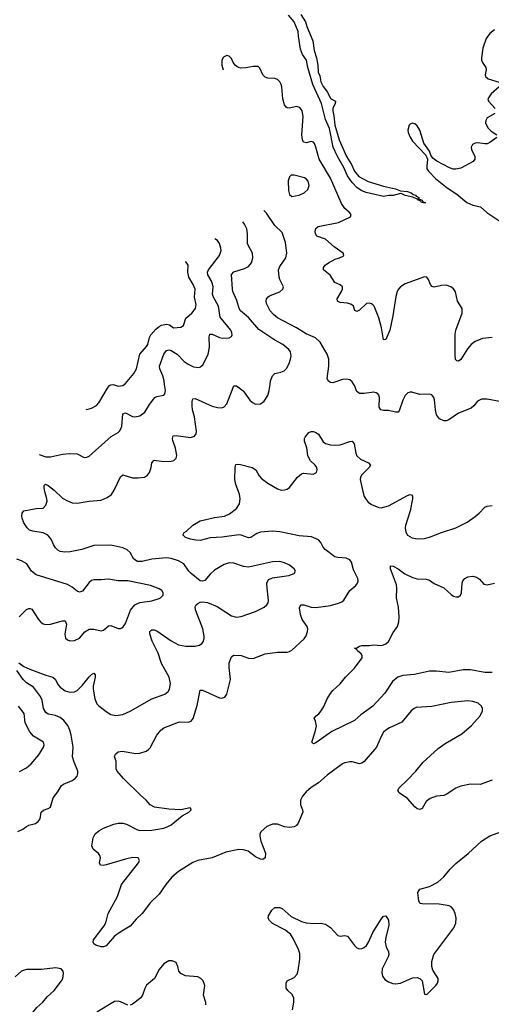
# Model space of a CAD drawing. Header units: inches. Extents: x 501419 to 657765, y 482282 to 547532.
# Tile 4 of 225: x 514635 to 518543, y 494855 to 503027. Entities that reach past the tile are written whole.
import ezdxf

# ---------------------------------------------------------------- set-up
doc = ezdxf.new("R2010")
doc.units = ezdxf.units.IN
doc.header["$MEASUREMENT"] = 0
doc.layers.add('A5419', color=7, linetype='Continuous')
doc.layers.add('A5510', color=7, linetype='Continuous')

msp = doc.modelspace()

# ---------------------------------------------------------------- linework, layer by layer
at = {"layer": 'A5419', "color": 6}
for points, elevation in [([(514627.9, 497690), (514670, 497659.2), (514717.3, 497637.3), (514850, 497585.6), (514909.2, 497569.2), (514930, 497551.4), (514950.1, 497510), (514970, 497486.1), (515010, 497457.9), (515050, 497445), (515090, 497448.6), (515110, 497459.5), (515156.3, 497503.7), (515210, 497573.2), (515230, 497593.7), (515250, 497604.4), (515259, 497590), (515260.9, 497570), (515244, 497496), (515242.7, 497470), (515257.8, 497390), (515274, 497350), (515291.3, 497331.3), (515350, 497285.1), (515390, 497260.7), (515430, 497252.9), (515490, 497260.5), (515550, 497287.4), (515730, 497389.8), (515836.2, 497430), (515863.8, 497450), (515877.3, 497470), (515883.6, 497516.4), (515873.2, 497570), (515810, 497684.4), (515782.6, 497770), (515732.8, 497870), (515712.7, 497930), (515714.3, 497950), (515722.1, 497957.9), (515730, 497962.8), (515750, 497962.1), (515770, 497954.9), (515890, 497870.6), (515950, 497839.3), (516011.8, 497828.2), (516090, 497828.6), (516123.5, 497836.5), (516144.1, 497850), (516155.3, 497864.7), (516163.3, 497890), (516164, 497910), (516152.3, 497970), (516092.4, 498130), (516090, 498154.7), (516096.6, 498170), (516110, 498182), (516130, 498191.9), (516150, 498195.3), (516190, 498190.3), (516270, 498156.3), (516390, 498078.2), (516430, 498067.4), (516470, 498072.7), (516590, 498115.7), (516660.2, 498150), (516683.9, 498170), (516693.3, 498186.7), (516697.9, 498210), (516684.7, 498310), (516684, 498350), (516690.7, 498369.3), (516699.9, 498380.1), (516730, 498395.2), (516866.4, 498413.6), (516908.3, 498430), (516919.2, 498450), (516908.8, 498470), (516870, 498500.5), (516830, 498519.5), (516790, 498529.5), (516730, 498527.7), (516530, 498484.2), (516490, 498488.8), (516410, 498517.7), (516370, 498517.8), (516330, 498505.8), (516250, 498458), (516213.9, 498426.1), (516170, 498373.1), (516150, 498365.9), (516130, 498370), (516055.9, 498430), (516036.8, 498450), (515995.3, 498510), (515950, 498536.4), (515890, 498556.3), (515850, 498560.1), (515730, 498548.4), (515650, 498529.1), (515610, 498530.9), (515581.8, 498550), (515550, 498604.8), (515526.1, 498626.1), (515490, 498642.2), (515390, 498664.9), (515250, 498662.5), (515150, 498629.9), (515052, 498610), (515007.9, 498607.9), (514970, 498612.8), (514950, 498623), (514930, 498642.6), (514913.3, 498670), (514895.1, 498715.1), (514867.8, 498747.8), (514829.2, 498769.2), (514742, 498782), (514716.1, 498790), (514696.5, 498810), (514669.4, 498850), (514654.1, 498890), (514653.4, 498906.6), (514655.9, 498930), (514669.8, 498950), (514770, 498969.8), (514828.2, 498971.8), (514850, 498996.4), (514860.9, 499030), (514860.2, 499050), (514842.2, 499110), (514837.3, 499142.7), (514838.6, 499161.4), (514847.8, 499172.2), (514870, 499161.2), (514921.2, 499121.2), (514990, 499057.1), (515030, 499032.3), (515070, 499016.1), (515110, 499014.1), (515210, 499031.6), (515310, 499039.5), (515359.3, 499060.7), (515395.1, 499084.9), (515417.7, 499122.3), (515470, 499233.7), (515490, 499248.5), (515570, 499225.5), (515615.4, 499224.6), (515669.6, 499230.4), (515694.4, 499245.6), (515710.9, 499269.1), (515724.9, 499310), (515730, 499350.3), (515747.9, 499372.1), (515830, 499361.2), (515890, 499363), (515912.1, 499367.9), (515931.9, 499388.1), (515935.6, 499410), (515927.1, 499470), (515904.6, 499535.4), (515902.1, 499550), (515907.8, 499572.2), (515930, 499576.9), (516050, 499558.9), (516082.6, 499570), (516096.7, 499590), (516098.7, 499610), (516084.2, 499730), (516067.4, 499790), (516063, 499823), (516062.8, 499857.2), (516070, 499879.7), (516090, 499883.7), (516230, 499819.1), (516272.5, 499807.5), (516310, 499804.1), (516330, 499813.1), (516350, 499839.4), (516410, 499987.5), (516430, 499988.8), (516487.1, 499947.1), (516542.5, 499870), (516564.1, 499850), (516590, 499835.9), (516630, 499837.7), (516659.6, 499860.4), (516690, 499906.9), (516702.7, 499950), (516709.8, 500000)], 1900), ([(514794.8, 499418.8), (514850, 499399.3), (514890, 499397.9), (514990, 499420.4), (515046.5, 499426.5), (515110, 499422.6), (515170, 499394.3), (515190, 499396), (515210, 499405.3), (515392, 499568), (515450, 499600.3), (515465.4, 499614.6), (515480.8, 499650), (515490, 499755.7), (515510, 499763.9), (515570, 499734), (515590, 499730.9), (515630, 499738.4), (515670.6, 499769.4), (515710, 499834.2), (515753.7, 499890), (515770, 499899.2), (515828.7, 499910), (515838.3, 499921.7), (515843.1, 499950), (515835.7, 500000)], 2000), ([(515181.5, 499794.4), (515190, 499791.4), (515230, 499803.1), (515270, 499825.7), (515290, 499845.8), (515362.4, 499970), (515379.9, 499990), (515390, 499996.8), (515410, 499998.4), (515450, 499985.4), (515490, 499991), (515500.8, 500000)], 2100), ([(518610, 499857.2), (518510, 499876.6), (518463.1, 499876.9), (518430, 499860.2), (518398.7, 499821.3), (518376.9, 499803.1), (518270, 499759.9), (518190, 499704.7), (518170, 499697.1), (518150, 499696.2), (518113, 499713), (518088.1, 499748.1), (518079.7, 499790), (518072.8, 499872.8), (518067.7, 499890), (518050, 499914.1), (518030, 499919.7), (517950, 499915.5), (517884.1, 499935.8), (517870, 499936.5), (517851.1, 499928.9), (517830, 499907), (517810.1, 499870), (517779.8, 499780.2), (517770, 499768.4), (517750, 499768.1), (517690, 499782.1), (517650, 499782.8), (517627.9, 499787.9), (517613, 499810), (517616.4, 499890), (517611.8, 499910), (517601.7, 499921.7), (517590, 499931.3), (517570, 499935.4), (517490, 499923.5), (517450, 499923.9), (517430, 499942.3), (517409.6, 499989.6), (517403.2, 500000)], 1800), ([(518550, 496714.8), (518450, 496680.2), (518370, 496682.8), (518290, 496666.3), (518250, 496650.3), (518170, 496595.3), (518150, 496589.1), (518090, 496582.7), (518035.4, 496564.6), (518002.4, 496537.6), (517970, 496479.5), (517950, 496470.8), (517930, 496478.3), (517910, 496494.7), (517850, 496563.1), (517780.7, 496610), (517768.7, 496630), (517777.3, 496650), (517850, 496717.5), (517917.5, 496790), (517977, 496863), (518102.3, 496977.7), (518161.3, 497018.7), (518298.9, 497101.1), (518379.3, 497170), (518450.6, 497250), (518469.9, 497290), (518470.6, 497310), (518462.5, 497330), (518434.2, 497354.2), (518390, 497369.3), (518350, 497373.1), (518210, 497359.2), (518050, 497328.1), (517921.7, 497318.3), (517903.1, 497310), (517879, 497290), (517802.8, 497197.2), (517700.5, 497150), (517667.7, 497130), (517650, 497113.4), (517630, 497078.8), (517592.3, 496990), (517490, 496869.2), (517470, 496856.1), (517450, 496851.6), (517390, 496867.7), (517370, 496868.6), (517330, 496860.1), (517310, 496851), (517182.4, 496757.6), (517110, 496694.4), (517050, 496654.4), (517010, 496619.2), (516977.9, 496582.1), (516962.2, 496550), (516962.2, 496510), (516978.4, 496470), (516980.6, 496450), (516941.7, 496358.3), (516930, 496340.5), (516910, 496327.8), (516870, 496321.7), (516830, 496329.2), (516770, 496350.4), (516730, 496349.7), (516683, 496330), (516636.8, 496290), (516625.9, 496270), (516624.2, 496250), (516632.9, 496210), (516670.4, 496110), (516670, 496069.7), (516650, 496058.4), (516630, 496061), (516590, 496078.1), (516526.7, 496126.7), (516490, 496137.9), (516450, 496139.9), (516341.7, 496118.3), (516229, 496071), (516110, 496049.1), (516070, 496033.4), (515950, 495956.7), (515894.4, 495910), (515844.8, 495850), (515791.6, 495768.4), (515718.9, 495701.1), (515650, 495609.4), (515599.4, 495560.6), (515550, 495504.3), (515466.3, 495453.7), (515420.4, 495419.6), (515350, 495341.7), (515330, 495332.2), (515310, 495331.4), (515265.2, 495345.2), (515250, 495358.4), (515243.1, 495370), (515247.1, 495390), (515334.5, 495505.5), (515348.6, 495531.4), (515367.3, 495610), (515444.9, 495750), (515478.8, 495850), (515618.6, 496030), (515628, 496050), (515615.9, 496070), (515570, 496072.5), (515510, 496059.4), (515350, 496012.4), (515328, 496008), (515305.1, 496010), (515296.2, 496030), (515302.8, 496070), (515299.1, 496090), (515286.5, 496106.5), (515243.1, 496143.1), (515231.1, 496170), (515243.2, 496236.8), (515259.1, 496270), (515290, 496295.3), (515330, 496318.2), (515414.5, 496350), (515450, 496357.3), (515490, 496357.3), (515520.9, 496350), (515606.1, 496306.1), (515630, 496299), (515730, 496301.8), (515830, 496318), (515863.5, 496330), (515890, 496345.8), (515981.7, 496418.3), (516035.3, 496450), (516056, 496470), (516056, 496476), (516046.3, 496486.3), (515969.8, 496470.2), (515870, 496475.5), (515751.8, 496491.8), (515714.5, 496510), (515681.3, 496550), (515635.4, 496590), (515495, 496730), (515442.9, 496790), (515433.6, 496810), (515433.9, 496873.9), (515419.8, 496910), (515429.6, 496930), (515450.7, 496949.3), (515485, 496955), (515596.2, 496936.2), (515630, 496939.3), (515683.2, 496956.8), (515703.1, 496970), (515715.4, 496984.6), (515769.9, 497090), (515804.3, 497130), (515830, 497149), (515950, 497197), (515970, 497200.3), (516030, 497195.8), (516055.9, 497204.1), (516072.5, 497227.5), (516104.5, 497335.5), (516130, 497461.1), (516150, 497462.6), (516290, 497398.3), (516310, 497395.4), (516335.3, 497404.7), (516350, 497430.4), (516380.4, 497550), (516369.3, 497650), (516369.6, 497690.4), (516390, 497739.8), (516406.6, 497753.4), (516468.9, 497748.9), (516530, 497729.2), (516570, 497725.1), (516670, 497764.3), (516770, 497778.2), (516850, 497777.3), (516870, 497782), (516890, 497793.6), (516992.6, 497887.4), (517008, 497912), (517020.7, 497950), (517022.8, 497970), (517017.8, 497990), (516975.1, 498050), (516960.7, 498090), (516953.2, 498146.8), (516965.4, 498170), (516990, 498170.1), (517050, 498150.9), (517090, 498148.6), (517210, 498164.7), (517277, 498183), (517303.8, 498196.2), (517319.7, 498210), (517369.5, 498290.5), (517421.6, 498330), (517435.4, 498350), (517439.9, 498370), (517437.4, 498390), (517401.6, 498461.6), (517384.3, 498524.3), (517370, 498544.9), (517339, 498559), (517270, 498562.7), (517245.8, 498570), (517166, 498630), (517149.3, 498650), (517129.1, 498689.1), (517110, 498709.6), (517054.3, 498734.3), (516950, 498744.3), (516790, 498777.2), (516730, 498783.2), (516630, 498773.6), (516598.7, 498761.3), (516550, 498729.9), (516530, 498726.8), (516470, 498749.5), (516450, 498751.8), (516311.2, 498731.2), (516213.5, 498726.5), (516130, 498705), (516093.2, 498706.8), (516050, 498715.7), (516008.7, 498730), (515990, 498747.7), (515987.7, 498750), (515996.4, 498770), (516017.2, 498782.8), (516070, 498830.4), (516130, 498868), (516250, 498896), (516333, 498906.9), (516374.5, 498925.5), (516430, 498970.1), (516455, 499010), (516462.5, 499050), (516456.4, 499090), (516425.5, 499170), (516416.6, 499210), (516420.2, 499310), (516426.1, 499333.9), (516442.2, 499337.8), (516464.7, 499335.3), (516561.1, 499310), (516591.4, 499290), (516620.3, 499240.3), (516639, 499219), (516690, 499181), (516770, 499132.6), (516802.9, 499122.9), (516830, 499123.6), (516850, 499130.1), (516870, 499144.7), (516936, 499230), (516970, 499258.1), (516990, 499262.5), (517065.9, 499254.1), (517095.1, 499270), (517100.7, 499290), (517096.1, 499310), (517083.2, 499330), (517045.1, 499365.1), (517030, 499390), (517023.2, 499410), (517014.6, 499474.6), (516996.2, 499530), (516994.9, 499550), (516999.3, 499560.7), (517030, 499600.2), (517050, 499610.2), (517070, 499609.2), (517090, 499600.7), (517110, 499585.8), (517150, 499524.1), (517170, 499509.6), (517210, 499498.4), (517250, 499494.6), (517290, 499497.2), (517370, 499526.7), (517390, 499527.6), (517407, 499507), (517419.8, 499430), (517430, 499406.2), (517460.2, 499380.2), (517525.8, 499350), (517541.7, 499330), (517530.7, 499310), (517469.1, 499250), (517458.6, 499230), (517455.8, 499210), (517477.3, 499110), (517490.8, 499070), (517504.9, 499044.9), (517523.5, 499023.5), (517550, 499003.4), (517610, 498978.1), (517630, 498975.7), (517690, 498993.2), (517850, 499078.4), (517870, 499085.2), (517883.1, 499083.1), (517891.1, 499071.1), (517889.7, 499049.7), (517871.1, 498950), (517832.8, 498830), (517829.2, 498809.2), (517834, 498774), (517850, 498747.5), (517887.7, 498727.7), (517930, 498719.4), (517990, 498722.3), (518030, 498732.3), (518130, 498771.2), (518249.6, 498810.4), (518342.3, 498857.7), (518410, 498902.5), (518444, 498930), (518490, 498980.1), (518510, 498988), (518550, 498994.6)], 1800), ([(514630, 498071.2), (514689.5, 498130.5), (514710, 498141), (514720.6, 498140.6), (514734.8, 498134.8), (514790, 498050.1), (514810, 498026.4), (514830, 498013.5), (514850, 498007.9), (514890, 498009.1), (514990, 498036.9), (515010, 498037.3), (515021.1, 498010), (515008.3, 497928.3), (515014.4, 497894.4), (515030, 497879.2), (515050, 497872.2), (515090, 497873.3), (515130, 497895), (515173.6, 497946.4), (515210, 497967.4), (515250, 497969), (515310, 497955.5), (515330, 497959.8), (515370, 497995.4), (515390, 497999.5), (515450, 497975.3), (515470, 497973.7), (515481.4, 497978.6), (515493, 497987), (515510, 498015.3), (515552.5, 498127.5), (515590, 498170), (515630, 498189.8), (515730, 498203.3), (515790, 498223.8), (515802.6, 498230), (515822.3, 498250), (515824.5, 498270), (515812.1, 498290), (515790, 498303.4), (515718, 498330), (515530, 498370.2), (515450, 498368.9), (515370, 498384.1), (515310, 498377.3), (515250, 498378.3), (515230, 498372.4), (515210, 498356.1), (515155.9, 498284.1), (515130, 498275.2), (515110, 498285.1), (515070, 498317.6), (515030, 498338.6), (514770, 498419), (514733.4, 498450), (514692.6, 498510), (514650, 498535.8), (514610, 498550.6)], 2000), ([(518550, 497609.3), (518490, 497610.3), (518370, 497632.1), (518310, 497630.2), (518190, 497608.6), (518090, 497619.7), (518030, 497618.7), (517906.9, 497593.1), (517810, 497584.4), (517769.7, 497570.3), (517725.7, 497534.3), (517661.7, 497438.3), (517561.5, 497330), (517462.2, 497257.8), (517410, 497211.1), (517221.3, 497118.7), (517090, 497024.1), (517070, 497017.6), (517056.2, 497030), (517084.3, 497115.7), (517094.3, 497165.7), (517085.7, 497205.7), (517074, 497230), (517090.5, 497249.5), (517114.2, 497265.8), (517133.8, 497290), (517154.5, 497325.5), (517182.6, 497390), (517210, 497434.2), (517230, 497458.3), (517290, 497513.7), (517333.7, 497570), (517410, 497644.8), (517472.8, 497730), (517473.2, 497750), (517464.6, 497764.6), (517434.8, 497790), (517430, 497800.7), (517409.2, 497810), (517430, 497814.2), (517451.5, 497828.5), (517470, 497834.1), (517530, 497832.1), (517570, 497839.8), (517630, 497832.2), (517650, 497837.3), (517670, 497847.8), (517692.4, 497867.6), (517730, 497941.1), (517765.3, 497990), (517775.5, 498030), (517778.4, 498070), (517774.8, 498150), (517756.5, 498230), (517761.5, 498310), (517756.7, 498336.7), (517707.8, 498470), (517706.7, 498493.3), (517730, 498491), (517770, 498470.1), (517826.9, 498426.9), (517890, 498396.9), (517930, 498387.5), (518002.7, 498382.7), (518030, 498374.4), (518070, 498348.8), (518150, 498311), (518210, 498255), (518230, 498242.8), (518250, 498236.3), (518270, 498237.6), (518287.7, 498250), (518296.2, 498270), (518300.7, 498350), (518305.9, 498370), (518322.8, 498390), (518350, 498402.6), (518390, 498407.7), (518420.8, 498400.8), (518444.6, 498384.6), (518482.7, 498342.7), (518510, 498335.3), (518570, 498349.6)], 1700), ([(514618.5, 496290), (514660.6, 496310), (514690, 496332.1), (514710, 496342.1), (514764.4, 496355.6), (514788.6, 496371.4), (514805.3, 496394.7), (514811.4, 496450), (514833, 496467), (514870, 496479.7), (514888.6, 496491.4), (514912, 496568), (514950, 496619.9), (514979.6, 496670), (514996.9, 496683.1), (515070, 496712.2), (515095.2, 496730), (515110.8, 496750), (515117, 496770), (515115.3, 496790), (515084.6, 496864.6), (515073.2, 496910), (515076.8, 496990), (515061.6, 497090), (515050.7, 497130), (515032.4, 497170), (515001.6, 497210), (514970, 497236.2), (514930, 497252.1), (514870, 497263.8), (514850, 497276.3), (514832.8, 497310), (514819.9, 497379.8), (514807.5, 497410), (514747.6, 497487.6), (514690, 497524.5), (514663.3, 497550), (514610, 497625)], 1900), ([(514632.7, 496787.3), (514690, 496818.7), (514730, 496851.5), (514794, 496926), (514832, 496990), (514836.6, 497010), (514830.4, 497030), (514750, 497080.1), (514717.4, 497117.4), (514679, 497190), (514670.3, 497270), (514624.8, 497330)], 2000), ([(516895.6, 494810), (516907.1, 494872.9), (516905.3, 494910), (516890, 494938.5), (516856.1, 494970), (516842.8, 494990), (516841.7, 495030), (516850.9, 495050), (516910, 495076.6), (516935, 495105), (516943.8, 495136.2), (516957.6, 495230), (516956.7, 495276.7), (516946.5, 495310), (516901.4, 495401.4), (516877.9, 495437.9), (516833.2, 495473.2), (516730, 495525.7), (516704.5, 495550), (516693.8, 495570), (516695.6, 495590), (516724.7, 495635.3), (516750, 495658.9), (516790, 495657.8), (516810, 495649.2), (516883.5, 495583.5), (516970, 495541.6), (517010, 495530.5), (517073.4, 495526.6), (517130, 495528.9), (517170, 495520.2), (517210, 495491.9), (517270, 495427.2), (517290, 495422), (517330, 495425.8), (517350, 495420.2), (517410, 495344.1), (517430, 495325.2), (517450, 495315.8), (517470, 495317.3), (517490, 495326.4), (517510, 495344.2), (517526.2, 495370), (517561.1, 495450), (517630, 495561.5), (517650, 495587), (517670, 495590.4), (517690, 495554), (517693.3, 495513.3), (517668.2, 495410), (517664, 495370), (517672.9, 495332.9), (517690.8, 495290), (517693.5, 495270), (517689.5, 495250), (517639.8, 495150), (517635.4, 495115.4), (517641.2, 495090), (517661.7, 495061.7), (517690, 495040.9), (517727.2, 495027.2), (517750, 495024.8), (517790, 495031.2), (517890, 495076.2), (517930, 495076.8), (517950, 495070.2), (517969.4, 495049.4), (517990, 494940.7), (518010, 494937.1), (518084.1, 495010), (518097.8, 495030), (518103.7, 495050), (518102, 495070), (518058.6, 495138.6), (518049.4, 495169.4), (518050.4, 495210), (518067, 495270), (518231.3, 495488.7), (518248.6, 495530), (518251.9, 495570), (518244.2, 495610), (518230, 495642.5), (518210, 495663.9), (518193, 495673), (518110, 495687.1), (517970, 495688.3), (517952.5, 495692.5), (517941.5, 495710), (517935.5, 495784.5), (517949.8, 495810), (518030, 495831.7), (518099.9, 495870), (518150, 495912.3), (518203.6, 495976.4), (518250, 496022.9), (518351.9, 496108.1), (518462.9, 496210), (518530, 496252.3), (518630, 496289.1)], 1800), ([(516178, 494850), (516176.8, 494870), (516158.1, 494930), (516168.7, 495010), (516155.5, 495050), (516136.8, 495070), (516110, 495082.5), (516010, 495092.7), (515969.6, 495109.6), (515952.7, 495130), (515944.8, 495170), (515930, 495202.4), (515897.2, 495217.2), (515870, 495215.1), (515828.4, 495190), (515790, 495143.5), (515751.6, 495070), (515686.7, 495013.3), (515672.6, 494987.4), (515653.3, 494930), (515638.4, 494910), (515570, 494856.4), (515550, 494849)], 1900), ([(514632.5, 494627.5), (514729.9, 494770), (514777.8, 494830), (514826.7, 494873.3), (514861.8, 494918.2), (514919.9, 494970), (514980.7, 495050), (514992.7, 495070), (514997.7, 495110), (514995.1, 495130), (514978.6, 495150), (514930, 495159), (514814.7, 495145.3), (514690, 495144.5), (514650.4, 495129.6), (514597.7, 495082.3)], 1900), ([(515530, 494848.9), (515470, 494875.6), (515450, 494880.5), (515421.5, 494878.5), (515273.8, 494790)], 1900)]:
    msp.add_lwpolyline(points, dxfattribs=dict(at, elevation=elevation))
at = {"layer": 'A5510', "color": 6}
for points, elevation in [([(516963.8, 503070), (517002, 503010), (517013.7, 502970), (517064.1, 502850), (517076.1, 502770), (517094.7, 502710), (517105.9, 502650), (517108.2, 502590), (517121, 502561), (517131.7, 502510), (517150, 502472.6), (517184.4, 502424.4), (517210, 502372.3), (517252.7, 502350), (517250.3, 502330), (517229, 502290), (517229, 502270), (517238.1, 502230), (517247.1, 502150), (517283, 502030), (517343.9, 501890), (517383.9, 501824), (517410, 501768.9), (517445.4, 501725.4), (517523.8, 501683.8), (517650, 501644.1), (517750, 501621.9), (517790, 501606), (517850, 501601.2), (517878.3, 501590), (517895.7, 501575.8), (517914.9, 501570), (517920.7, 501560.7), (517941.3, 501550), (517941.3, 501541.3), (517971.3, 501530), (517974.6, 501514.6), (517996.4, 501510), (517995.3, 501504.7), (517965.6, 501510), (517960.4, 501520.4), (517938, 501530), (517938, 501538), (517930, 501536.2), (517894, 501554), (517830, 501568.5), (517801.8, 501581.8), (517790, 501583.5), (517730, 501567.2), (517693, 501567), (517650, 501559.8), (517506.9, 501593.1), (517470, 501607.4), (517431.3, 501630), (517390, 501675.3), (517350, 501731.2), (517321.1, 501801.1), (517267.2, 501890), (517233.4, 501970), (517202.4, 502122.4), (517170, 502198.8), (517135.3, 502330), (517063.3, 502490), (517021.8, 502630), (517012.1, 502690), (516978.9, 502738.9), (516962, 502782), (516943.9, 502890), (516943, 502930), (516910.4, 503010), (516863.6, 503063.6)], 1600), ([(518570, 502941.2), (518530, 502913.3), (518500.4, 502870), (518473.9, 502790), (518461.5, 502710), (518462.7, 502690), (518470.1, 502670.1), (518498.9, 502630), (518501, 502610), (518492.2, 502570), (518496.2, 502556.2), (518516.9, 502536.9), (518608.5, 502508.5)], 1700), ([(518550, 500390.3), (518470, 500382), (518410, 500355.8), (518376.6, 500330), (518345.1, 500294.9), (518290, 500207), (518270, 500192.6), (518256.4, 500196.4), (518247.4, 500207.4), (518242.9, 500242.9), (518242.8, 500417.2), (518249.1, 500450.9), (518300.4, 500590), (518302.7, 500630), (518264.1, 500690), (518246.8, 500766.8), (518230, 500792.2), (518207.2, 500810), (518170, 500822.6), (518130, 500822), (518070, 500807.1), (518052.1, 500812.1), (518038, 500830), (518022.2, 500870), (518009, 500889), (517990, 500891.3), (517830, 500835.6), (517790.6, 500810), (517774.3, 500790), (517763.1, 500770), (517750.7, 500730), (517726.8, 500570), (517702.6, 500450), (517670, 500373.6), (517649.9, 500370), (517632.8, 500470), (517611.4, 500551.4), (517572.4, 500650), (517561.2, 500661.2), (517550, 500669.9), (517530, 500674.3), (517510, 500670.4), (517450, 500615.8), (517430, 500603.6), (517412, 500612), (517399.9, 500650), (517383.9, 500663.9), (517350, 500674.8), (517290, 500680.5), (517267.1, 500690), (517265.5, 500710), (517302.2, 500770), (517309.3, 500790), (517309, 500810), (517290, 500825.7), (517246.4, 500846.4), (517207.7, 500907.7), (517151.4, 500950), (517151.8, 500970), (517165.8, 500990), (517193.3, 501010), (517250, 501039.2), (517286, 501050), (517314.6, 501065.4), (517320.4, 501070), (517316.4, 501090), (517241.2, 501141.2), (517170, 501204.4), (517097.2, 501230), (517085.4, 501250), (517084.1, 501270), (517090, 501292.9), (517108.3, 501310), (517276.4, 501343.6), (517376.4, 501390), (517381.6, 501410), (517365.4, 501430), (517330, 501458.5), (517301.8, 501501.8), (517211.8, 501711.8), (517116.3, 501870), (517090, 501969.4), (517078, 501998), (517070, 502009.6), (517050, 502015.4), (517010, 502004.8), (516986.4, 502010), (516977.1, 502030), (516972.1, 502072.1), (516983, 502223), (516976.7, 502270), (516956.6, 502296.6), (516930, 502307.5), (516870, 502291.3), (516850, 502294.7), (516842, 502302), (516830, 502321.4), (516815.6, 502370), (516808.2, 502468.2), (516802.7, 502490), (516791.6, 502511.6), (516770.5, 502530.5), (516750, 502537.7), (516690, 502542.5), (516669.5, 502550), (516648.4, 502570), (516624.7, 502624.7), (516610, 502637.5), (516570, 502639.5), (516510, 502626.5), (516465.7, 502625.7), (516436.8, 502636.8), (516419.6, 502650), (516404.9, 502670), (516390, 502705.4), (516370, 502724.4), (516350, 502729.8), (516323.6, 502716.4), (516309, 502690), (516309.3, 502650), (516322.1, 502611.7)], 1700), ([(518631, 502490), (518540.9, 502410), (518515, 502370), (518518.7, 502350), (518575.9, 502290)], 1700), ([(518571.8, 502248.2), (518510, 502211.2), (518497.3, 502190), (518495.9, 502170), (518513.7, 502130), (518542.3, 502102.3), (518590.2, 502070)], 1700), ([(518590.2, 502050), (518530, 502006.1), (518510, 501997.4), (518490, 501995.2), (518430, 502004.2), (518410, 502001.1), (518386.7, 501990), (518376.9, 501970), (518380.3, 501950), (518407.9, 501890), (518406.5, 501870), (518392.9, 501850), (518290, 501793.3), (518250, 501786.1), (518227.4, 501787.4), (518196.7, 501796.7), (518092.9, 501852.9), (518058, 501878), (518042.3, 501902.3), (518030, 501936), (517983, 502003), (517951.4, 502110), (517930, 502146.6), (517910, 502163.1), (517890, 502168.2), (517870, 502160.5), (517861.7, 502150), (517851.3, 502110), (517854, 502090), (517870, 502050.4), (517890, 502018.3), (518001.4, 501901.4), (518014.4, 501870), (518007.9, 501810), (518010.2, 501790), (518021.9, 501770), (518080.4, 501710), (518178.7, 501630), (518258.6, 501578.6), (518339.9, 501510), (518390, 501486.3), (518454.8, 501474.8), (518507.4, 501427.4), (518615.1, 501355.1)], 1700), ([(517403.2, 500000), (517390, 500021.4), (517370, 500038.3), (517344.1, 500044.1), (517310, 500040.7), (517230, 500014.3), (517210, 500016.4), (517201.8, 500021.8), (517190.3, 500030.3), (517183.8, 500050), (517197.1, 500150), (517196.5, 500210), (517182, 500250), (517124, 500350), (517085, 500385), (517010, 500419.6), (516930, 500468.2), (516770, 500552), (516738.7, 500578.7), (516711.6, 500610), (516680.2, 500670), (516676.6, 500690), (516680.6, 500710), (516693.7, 500726.3), (516710, 500737.1), (516791.3, 500768.7), (516816.4, 500790), (516820.4, 500810), (516790, 500869.9), (516784.3, 500890), (516779.9, 500950), (516790, 500977.6), (516840.9, 501050), (516848.8, 501090), (516838.8, 501178.8), (516810, 501261.7), (516750, 501319.6), (516680.6, 501420.6), (516657.8, 501444.4)], 1800), ([(516709.8, 500000), (516714, 500030), (516728.5, 500071.5), (516750, 500090.5), (516798.1, 500101.9), (516826.2, 500113.8), (516846.9, 500133.1), (516866.7, 500173.3), (516880.2, 500210), (516884.2, 500235.8), (516878.7, 500270), (516865.4, 500290), (516815.2, 500330), (516750, 500366.6), (516616.3, 500456.3), (516530, 500554.8), (516465.6, 500610), (516452.4, 500630), (516435.1, 500695.1), (516402.2, 500770), (516397.4, 500790), (516390, 500911.4), (516410, 500933.6), (516498.6, 500961.4), (516530, 500978.7), (516555.3, 501010), (516567.7, 501050), (516565.2, 501090), (516529.5, 501149.5), (516522.3, 501170), (516523.3, 501250), (516518, 501290), (516498.9, 501330), (516483.3, 501347.8)], 1900), ([(515835.7, 500000), (515831.3, 500030), (515821.3, 500070), (515796, 500130), (515793.7, 500150), (515828.2, 500250), (515850, 500281), (515870, 500287.4), (515890, 500281.3), (515938.7, 500250), (515998.1, 500190), (516030, 500166.6), (516074.6, 500145.4), (516119.2, 500140.8), (516134.2, 500145.8), (516155.3, 500164.7), (516195.9, 500250), (516208.6, 500310), (516204.8, 500395.2), (516210, 500415.7), (516230, 500416.7), (516290, 500389.8), (516316, 500384), (516370, 500385.9), (516390, 500398), (516395.1, 500410), (516393.4, 500426.6), (516384, 500450), (516297, 500557), (516282.3, 500650), (516237.8, 500730), (516232.3, 500750), (516236.6, 500810), (516233.4, 500833.4), (516222, 500862), (516192.8, 500910), (516191.3, 500930), (516200.3, 500950), (516289.5, 501070), (516303.1, 501110), (516301.9, 501130), (516290.2, 501170.2), (516273.4, 501193.4), (516251.9, 501208.6)], 2000), ([(515500.8, 500000), (515510, 500007.6), (515581.8, 500090), (515602.7, 500130), (515630.2, 500250), (515685.9, 500314.1), (515695.1, 500330), (515711.3, 500390), (515721.7, 500410), (515762.8, 500457.2), (515790, 500481.1), (515808.7, 500491.3), (515850, 500499.5), (515875.2, 500495.2), (515910, 500469.2), (515970, 500473.6), (515992, 500490), (516011.2, 500550), (516060.1, 500590), (516091.3, 500628.7), (516098.3, 500661.7), (516083.5, 500723.5), (516088.8, 500790), (516073.5, 500830), (516036.3, 500890), (516028.4, 500930), (516030.7, 500990.7), (516014.9, 501014.9), (516009.4, 501016.6)], 2100)]:
    msp.add_lwpolyline(points, dxfattribs=dict(at, elevation=elevation))
at = {"layer": 'A5510', "color": 6, "elevation": 1800}
msp.add_lwpolyline([(516910, 501736.2), (516884.5, 501735.5), (516870, 501723.8), (516860.1, 501690), (516862.4, 501610), (516870, 501576), (516890, 501559.8), (516950, 501569.2), (516992.8, 501590), (517021.6, 501618.4), (517032.6, 501650), (517025.7, 501685.7), (517010, 501705.9), (516993.7, 501713.7)], close=True, dxfattribs=at)

doc.saveas('drawing.dxf')
